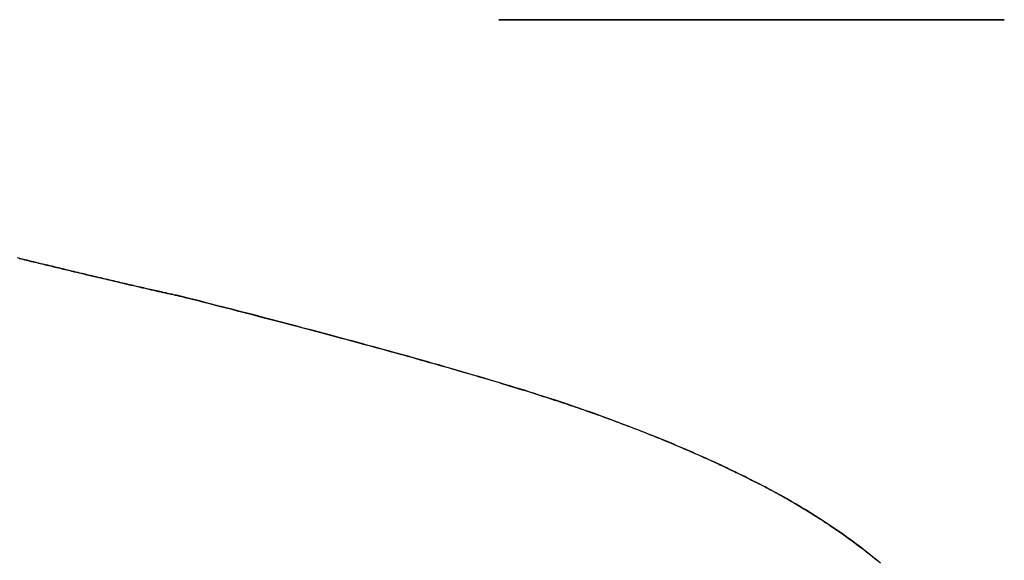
# Model space of a CAD drawing. Extents: x -4.4 to 4.4, y -6.1 to 5.8.
# Tile 152 of 157: x 1.8293 to 1.9257, y 3.0643 to 3.1173. Entities that reach past the tile are written whole.
import ezdxf

# ---------------------------------------------------------------- set-up
doc = ezdxf.new("R2010")
doc.units = 0
doc.layers.get('0').update_dxf_attribs({"linetype": 'CONTINUOUS'})

# ---------------------------------------------------------------- blocks, each defined once
blk = doc.blocks.new('*U1')
for p, q in [((1.925682, 3.117267, 5.305), (1.876212, 3.117267, 5.305)), ((1.876212, 3.117267, 5.305), (1.876212, 3.117267, 5.304)), ((1.876212, 3.117267, 5.304), (1.925682, 3.117267, 5.304)), ((1.925682, 3.117267, 5.305), (1.925682, 3.117267, 5.304)), ((1.845064, 3.09019, 5.305), (1.845064, 3.09019, 5.304)), ((1.845064, 3.09019, 5.305), (1.845064, 3.09019, 5.304)), ((1.903899, 3.070646, 5.305), (1.903899, 3.070646, 5.304)), ((1.903899, 3.070646, 5.305), (1.903899, 3.070646, 5.304))]:
    blk.add_line(p, q)
at = {"extrusion": (0, 1, 0)}
for p, q in [((1.925682, 3.117267, 5.305), (1.876212, 3.117267, 5.305)), ((1.876212, 3.117267, 5.305), (1.876212, 3.117267, 5.304)), ((1.876212, 3.117267, 5.304), (1.925682, 3.117267, 5.304)), ((1.925682, 3.117267, 5.305), (1.925682, 3.117267, 5.304))]:
    blk.add_line(p, q, dxfattribs=at)
for points in [[(1.82927, 3.0939, 5.305), (1.82944, 3.09385, 5.305), (1.82961, 3.09381, 5.305), (1.82979, 3.09377, 5.305), (1.82996, 3.09373, 5.305), (1.83013, 3.09369, 5.305), (1.8303, 3.09364, 5.305), (1.83047, 3.0936, 5.305), (1.83064, 3.09356, 5.305), (1.83081, 3.09352, 5.305), (1.83098, 3.09348, 5.305), (1.83115, 3.09344, 5.305), (1.83132, 3.0934, 5.305), (1.83148, 3.09336, 5.305), (1.83165, 3.09332, 5.305), (1.83181, 3.09328, 5.305), (1.83198, 3.09324, 5.305), (1.83214, 3.0932, 5.305), (1.83231, 3.09316, 5.305), (1.83247, 3.09312, 5.305), (1.83263, 3.09308, 5.305), (1.83279, 3.09304, 5.305), (1.83295, 3.093, 5.305), (1.83311, 3.09296, 5.305), (1.83327, 3.09293, 5.305), (1.83343, 3.09289, 5.305), (1.83359, 3.09285, 5.305), (1.83375, 3.09281, 5.305), (1.83391, 3.09277, 5.305), (1.83406, 3.09274, 5.305), (1.83422, 3.0927, 5.305), (1.83437, 3.09266, 5.305), (1.83453, 3.09262, 5.305), (1.83468, 3.09259, 5.305), (1.83484, 3.09255, 5.305), (1.83499, 3.09251, 5.305), (1.83514, 3.09248, 5.305), (1.83529, 3.09244, 5.305), (1.83544, 3.09241, 5.305), (1.83559, 3.09237, 5.305), (1.83574, 3.09233, 5.305), (1.83589, 3.0923, 5.305), (1.83604, 3.09226, 5.305), (1.83619, 3.09223, 5.305), (1.83634, 3.09219, 5.305), (1.83648, 3.09216, 5.305), (1.83663, 3.09212, 5.305), (1.83677, 3.09209, 5.305), (1.83692, 3.09206, 5.305), (1.83706, 3.09202, 5.305), (1.83721, 3.09199, 5.305), (1.83735, 3.09195, 5.305), (1.83749, 3.09192, 5.305), (1.83763, 3.09189, 5.305), (1.83777, 3.09185, 5.305), (1.83791, 3.09182, 5.305), (1.83805, 3.09179, 5.305), (1.83819, 3.09176, 5.305), (1.83833, 3.09172, 5.305), (1.83847, 3.09169, 5.305), (1.8386, 3.09166, 5.305), (1.83874, 3.09163, 5.305), (1.83888, 3.0916, 5.305), (1.83901, 3.09156, 5.305), (1.83915, 3.09153, 5.305), (1.83928, 3.0915, 5.305), (1.83941, 3.09147, 5.305), (1.83954, 3.09144, 5.305), (1.83968, 3.09141, 5.305), (1.83981, 3.09138, 5.305), (1.83994, 3.09135, 5.305), (1.84007, 3.09132, 5.305), (1.8402, 3.09129, 5.305), (1.84033, 3.09126, 5.305), (1.84045, 3.09123, 5.305), (1.84058, 3.0912, 5.305), (1.84071, 3.09117, 5.305), (1.84084, 3.09114, 5.305), (1.84096, 3.09111, 5.305), (1.84109, 3.09108, 5.305), (1.84121, 3.09106, 5.305), (1.84133, 3.09103, 5.305), (1.84146, 3.091, 5.305), (1.84158, 3.09097, 5.305), (1.8417, 3.09094, 5.305), (1.84182, 3.09092, 5.305), (1.84194, 3.09089, 5.305), (1.84206, 3.09086, 5.305), (1.84218, 3.09083, 5.305), (1.8423, 3.09081, 5.305), (1.84242, 3.09078, 5.305), (1.84254, 3.09075, 5.305), (1.84265, 3.09073, 5.305), (1.84277, 3.0907, 5.305), (1.84289, 3.09067, 5.305), (1.843, 3.09065, 5.305), (1.84311, 3.09062, 5.305), (1.84323, 3.0906, 5.305), (1.84334, 3.09057, 5.305), (1.84345, 3.09055, 5.305), (1.84357, 3.09052, 5.305), (1.84368, 3.0905, 5.305), (1.84379, 3.09047, 5.305), (1.8439, 3.09045, 5.305), (1.84401, 3.09042, 5.305), (1.84411, 3.0904, 5.305), (1.84422, 3.09038, 5.305), (1.84433, 3.09035, 5.305), (1.84444, 3.09033, 5.305), (1.84454, 3.0903, 5.305), (1.84465, 3.09028, 5.305), (1.84475, 3.09026, 5.305), (1.84486, 3.09024, 5.305), (1.84496, 3.09021, 5.305), (1.84506, 3.09019, 5.305)], [(1.82927, 3.0939, 5.305), (1.82944, 3.09385, 5.305), (1.82961, 3.09381, 5.305), (1.82979, 3.09377, 5.305), (1.82996, 3.09373, 5.305), (1.83013, 3.09369, 5.305), (1.8303, 3.09364, 5.305), (1.83047, 3.0936, 5.305), (1.83064, 3.09356, 5.305), (1.83081, 3.09352, 5.305), (1.83098, 3.09348, 5.305), (1.83115, 3.09344, 5.305), (1.83132, 3.0934, 5.305), (1.83148, 3.09336, 5.305), (1.83165, 3.09332, 5.305), (1.83181, 3.09328, 5.305), (1.83198, 3.09324, 5.305), (1.83214, 3.0932, 5.305), (1.83231, 3.09316, 5.305), (1.83247, 3.09312, 5.305), (1.83263, 3.09308, 5.305), (1.83279, 3.09304, 5.305), (1.83295, 3.093, 5.305), (1.83311, 3.09296, 5.305), (1.83327, 3.09293, 5.305), (1.83343, 3.09289, 5.305), (1.83359, 3.09285, 5.305), (1.83375, 3.09281, 5.305), (1.83391, 3.09277, 5.305), (1.83406, 3.09274, 5.305), (1.83422, 3.0927, 5.305), (1.83437, 3.09266, 5.305), (1.83453, 3.09262, 5.305), (1.83468, 3.09259, 5.305), (1.83484, 3.09255, 5.305), (1.83499, 3.09251, 5.305), (1.83514, 3.09248, 5.305), (1.83529, 3.09244, 5.305), (1.83544, 3.09241, 5.305), (1.83559, 3.09237, 5.305), (1.83574, 3.09233, 5.305), (1.83589, 3.0923, 5.305), (1.83604, 3.09226, 5.305), (1.83619, 3.09223, 5.305), (1.83634, 3.09219, 5.305), (1.83648, 3.09216, 5.305), (1.83663, 3.09212, 5.305), (1.83677, 3.09209, 5.305), (1.83692, 3.09206, 5.305), (1.83706, 3.09202, 5.305), (1.83721, 3.09199, 5.305), (1.83735, 3.09195, 5.305), (1.83749, 3.09192, 5.305), (1.83763, 3.09189, 5.305), (1.83777, 3.09185, 5.305), (1.83791, 3.09182, 5.305), (1.83805, 3.09179, 5.305), (1.83819, 3.09176, 5.305), (1.83833, 3.09172, 5.305), (1.83847, 3.09169, 5.305), (1.8386, 3.09166, 5.305), (1.83874, 3.09163, 5.305), (1.83888, 3.0916, 5.305), (1.83901, 3.09156, 5.305), (1.83915, 3.09153, 5.305), (1.83928, 3.0915, 5.305), (1.83941, 3.09147, 5.305), (1.83954, 3.09144, 5.305), (1.83968, 3.09141, 5.305), (1.83981, 3.09138, 5.305), (1.83994, 3.09135, 5.305), (1.84007, 3.09132, 5.305), (1.8402, 3.09129, 5.305), (1.84033, 3.09126, 5.305), (1.84045, 3.09123, 5.305), (1.84058, 3.0912, 5.305), (1.84071, 3.09117, 5.305), (1.84084, 3.09114, 5.305), (1.84096, 3.09111, 5.305), (1.84109, 3.09108, 5.305), (1.84121, 3.09106, 5.305), (1.84133, 3.09103, 5.305), (1.84146, 3.091, 5.305), (1.84158, 3.09097, 5.305), (1.8417, 3.09094, 5.305), (1.84182, 3.09092, 5.305), (1.84194, 3.09089, 5.305), (1.84206, 3.09086, 5.305), (1.84218, 3.09083, 5.305), (1.8423, 3.09081, 5.305), (1.84242, 3.09078, 5.305), (1.84254, 3.09075, 5.305), (1.84265, 3.09073, 5.305), (1.84277, 3.0907, 5.305), (1.84289, 3.09067, 5.305), (1.843, 3.09065, 5.305), (1.84311, 3.09062, 5.305), (1.84323, 3.0906, 5.305), (1.84334, 3.09057, 5.305), (1.84345, 3.09055, 5.305), (1.84357, 3.09052, 5.305), (1.84368, 3.0905, 5.305), (1.84379, 3.09047, 5.305), (1.8439, 3.09045, 5.305), (1.84401, 3.09042, 5.305), (1.84411, 3.0904, 5.305), (1.84422, 3.09038, 5.305), (1.84433, 3.09035, 5.305), (1.84444, 3.09033, 5.305), (1.84454, 3.0903, 5.305), (1.84465, 3.09028, 5.305), (1.84475, 3.09026, 5.305), (1.84486, 3.09024, 5.305), (1.84496, 3.09021, 5.305), (1.84506, 3.09019, 5.305)], [(1.84506, 3.09019, 5.304), (1.84493, 3.09022, 5.304), (1.84479, 3.09025, 5.304), (1.84465, 3.09028, 5.304), (1.84451, 3.09031, 5.304), (1.84436, 3.09034, 5.304), (1.84422, 3.09038, 5.304), (1.84408, 3.09041, 5.304), (1.84393, 3.09044, 5.304), (1.84378, 3.09047, 5.304), (1.84364, 3.09051, 5.304), (1.84349, 3.09054, 5.304), (1.84334, 3.09057, 5.304), (1.84319, 3.09061, 5.304), (1.84303, 3.09064, 5.304), (1.84288, 3.09068, 5.304), (1.84272, 3.09071, 5.304), (1.84257, 3.09075, 5.304), (1.84241, 3.09078, 5.304), (1.84225, 3.09082, 5.304), (1.84209, 3.09085, 5.304), (1.84193, 3.09089, 5.304), (1.84177, 3.09093, 5.304), (1.84161, 3.09096, 5.304), (1.84145, 3.091, 5.304), (1.84128, 3.09104, 5.304), (1.84112, 3.09108, 5.304), (1.84095, 3.09112, 5.304), (1.84078, 3.09115, 5.304), (1.84061, 3.09119, 5.304), (1.84044, 3.09123, 5.304), (1.84027, 3.09127, 5.304), (1.8401, 3.09131, 5.304), (1.83992, 3.09135, 5.304), (1.83975, 3.09139, 5.304), (1.83957, 3.09143, 5.304), (1.8394, 3.09147, 5.304), (1.83922, 3.09152, 5.304), (1.83904, 3.09156, 5.304), (1.83886, 3.0916, 5.304), (1.83868, 3.09164, 5.304), (1.83849, 3.09169, 5.304), (1.83831, 3.09173, 5.304), (1.83812, 3.09177, 5.304), (1.83794, 3.09182, 5.304), (1.83775, 3.09186, 5.304), (1.83756, 3.0919, 5.304), (1.83737, 3.09195, 5.304), (1.83718, 3.09199, 5.304), (1.83699, 3.09204, 5.304), (1.8368, 3.09208, 5.304), (1.8366, 3.09213, 5.304), (1.83641, 3.09218, 5.304), (1.83621, 3.09222, 5.304), (1.83601, 3.09227, 5.304), (1.83581, 3.09232, 5.304), (1.83561, 3.09237, 5.304), (1.83541, 3.09241, 5.304), (1.83521, 3.09246, 5.304), (1.83501, 3.09251, 5.304), (1.8348, 3.09256, 5.304), (1.8346, 3.09261, 5.304), (1.83439, 3.09266, 5.304), (1.83418, 3.09271, 5.304), (1.83398, 3.09276, 5.304), (1.83377, 3.09281, 5.304), (1.83356, 3.09286, 5.304), (1.83334, 3.09291, 5.304), (1.83313, 3.09296, 5.304), (1.83292, 3.09301, 5.304), (1.8327, 3.09306, 5.304), (1.83248, 3.09312, 5.304), (1.83227, 3.09317, 5.304), (1.83205, 3.09322, 5.304), (1.83183, 3.09327, 5.304), (1.83161, 3.09333, 5.304), (1.83138, 3.09338, 5.304), (1.83116, 3.09344, 5.304), (1.83093, 3.09349, 5.304), (1.83071, 3.09355, 5.304), (1.83048, 3.0936, 5.304), (1.83025, 3.09366, 5.304), (1.83003, 3.09371, 5.304), (1.8298, 3.09377, 5.304), (1.82956, 3.09382, 5.304), (1.82933, 3.09388, 5.304), (1.8291, 3.09394, 5.304)], [(1.84506, 3.09019, 5.304), (1.84493, 3.09022, 5.304), (1.84479, 3.09025, 5.304), (1.84465, 3.09028, 5.304), (1.84451, 3.09031, 5.304), (1.84436, 3.09034, 5.304), (1.84422, 3.09038, 5.304), (1.84408, 3.09041, 5.304), (1.84393, 3.09044, 5.304), (1.84378, 3.09047, 5.304), (1.84364, 3.09051, 5.304), (1.84349, 3.09054, 5.304), (1.84334, 3.09057, 5.304), (1.84319, 3.09061, 5.304), (1.84303, 3.09064, 5.304), (1.84288, 3.09068, 5.304), (1.84272, 3.09071, 5.304), (1.84257, 3.09075, 5.304), (1.84241, 3.09078, 5.304), (1.84225, 3.09082, 5.304), (1.84209, 3.09085, 5.304), (1.84193, 3.09089, 5.304), (1.84177, 3.09093, 5.304), (1.84161, 3.09096, 5.304), (1.84145, 3.091, 5.304), (1.84128, 3.09104, 5.304), (1.84112, 3.09108, 5.304), (1.84095, 3.09112, 5.304), (1.84078, 3.09115, 5.304), (1.84061, 3.09119, 5.304), (1.84044, 3.09123, 5.304), (1.84027, 3.09127, 5.304), (1.8401, 3.09131, 5.304), (1.83992, 3.09135, 5.304), (1.83975, 3.09139, 5.304), (1.83957, 3.09143, 5.304), (1.8394, 3.09147, 5.304), (1.83922, 3.09152, 5.304), (1.83904, 3.09156, 5.304), (1.83886, 3.0916, 5.304), (1.83868, 3.09164, 5.304), (1.83849, 3.09169, 5.304), (1.83831, 3.09173, 5.304), (1.83812, 3.09177, 5.304), (1.83794, 3.09182, 5.304), (1.83775, 3.09186, 5.304), (1.83756, 3.0919, 5.304), (1.83737, 3.09195, 5.304), (1.83718, 3.09199, 5.304), (1.83699, 3.09204, 5.304), (1.8368, 3.09208, 5.304), (1.8366, 3.09213, 5.304), (1.83641, 3.09218, 5.304), (1.83621, 3.09222, 5.304), (1.83601, 3.09227, 5.304), (1.83581, 3.09232, 5.304), (1.83561, 3.09237, 5.304), (1.83541, 3.09241, 5.304), (1.83521, 3.09246, 5.304), (1.83501, 3.09251, 5.304), (1.8348, 3.09256, 5.304), (1.8346, 3.09261, 5.304), (1.83439, 3.09266, 5.304), (1.83418, 3.09271, 5.304), (1.83398, 3.09276, 5.304), (1.83377, 3.09281, 5.304), (1.83356, 3.09286, 5.304), (1.83334, 3.09291, 5.304), (1.83313, 3.09296, 5.304), (1.83292, 3.09301, 5.304), (1.8327, 3.09306, 5.304), (1.83248, 3.09312, 5.304), (1.83227, 3.09317, 5.304), (1.83205, 3.09322, 5.304), (1.83183, 3.09327, 5.304), (1.83161, 3.09333, 5.304), (1.83138, 3.09338, 5.304), (1.83116, 3.09344, 5.304), (1.83093, 3.09349, 5.304), (1.83071, 3.09355, 5.304), (1.83048, 3.0936, 5.304), (1.83025, 3.09366, 5.304), (1.83003, 3.09371, 5.304), (1.8298, 3.09377, 5.304), (1.82956, 3.09382, 5.304), (1.82933, 3.09388, 5.304), (1.8291, 3.09394, 5.304)], [(1.84506, 3.09019, 5.305), (1.84563, 3.09005, 5.305), (1.8462, 3.0899, 5.305), (1.84676, 3.08976, 5.305), (1.84732, 3.08962, 5.305), (1.84788, 3.08947, 5.305), (1.84843, 3.08933, 5.305), (1.84898, 3.08919, 5.305), (1.84952, 3.08905, 5.305), (1.85007, 3.08891, 5.305), (1.8506, 3.08877, 5.305), (1.85114, 3.08863, 5.305), (1.85167, 3.0885, 5.305), (1.8522, 3.08836, 5.305), (1.85272, 3.08822, 5.305), (1.85324, 3.08809, 5.305), (1.85376, 3.08795, 5.305), (1.85428, 3.08782, 5.305), (1.85479, 3.08769, 5.305), (1.85529, 3.08755, 5.305), (1.8558, 3.08742, 5.305), (1.8563, 3.08729, 5.305), (1.8568, 3.08716, 5.305), (1.85729, 3.08703, 5.305), (1.85778, 3.0869, 5.305), (1.85827, 3.08677, 5.305), (1.85875, 3.08664, 5.305), (1.85923, 3.08651, 5.305), (1.8597, 3.08639, 5.305), (1.86018, 3.08626, 5.305), (1.86065, 3.08613, 5.305), (1.86111, 3.08601, 5.305), (1.86157, 3.08588, 5.305), (1.86203, 3.08576, 5.305), (1.86249, 3.08564, 5.305), (1.86294, 3.08551, 5.305), (1.86339, 3.08539, 5.305), (1.86383, 3.08527, 5.305), (1.86428, 3.08515, 5.305), (1.86471, 3.08503, 5.305), (1.86515, 3.08491, 5.305), (1.86558, 3.08479, 5.305), (1.86601, 3.08467, 5.305), (1.86643, 3.08456, 5.305), (1.86685, 3.08444, 5.305), (1.86727, 3.08432, 5.305), (1.86768, 3.08421, 5.305), (1.86809, 3.08409, 5.305), (1.8685, 3.08398, 5.305), (1.8689, 3.08386, 5.305), (1.8693, 3.08375, 5.305), (1.8697, 3.08364, 5.305), (1.87009, 3.08353, 5.305), (1.87048, 3.08342, 5.305), (1.87087, 3.08331, 5.305), (1.87125, 3.0832, 5.305), (1.87163, 3.08309, 5.305), (1.87201, 3.08298, 5.305), (1.87238, 3.08287, 5.305), (1.87275, 3.08276, 5.305), (1.87311, 3.08266, 5.305), (1.87348, 3.08255, 5.305), (1.87383, 3.08245, 5.305), (1.87419, 3.08234, 5.305), (1.87454, 3.08224, 5.305), (1.87489, 3.08214, 5.305), (1.87523, 3.08203, 5.305), (1.87558, 3.08193, 5.305), (1.87591, 3.08183, 5.305), (1.87625, 3.08173, 5.305), (1.87658, 3.08163, 5.305), (1.87691, 3.08153, 5.305), (1.87723, 3.08143, 5.305), (1.87755, 3.08133, 5.305), (1.87787, 3.08124, 5.305), (1.87818, 3.08114, 5.305), (1.87849, 3.08104, 5.305), (1.8788, 3.08095, 5.305), (1.8791, 3.08085, 5.305), (1.8794, 3.08076, 5.305), (1.8797, 3.08066, 5.305), (1.87999, 3.08057, 5.305), (1.88028, 3.08048, 5.305), (1.88056, 3.08039, 5.305), (1.88085, 3.0803, 5.305), (1.88113, 3.08021, 5.305), (1.8814, 3.08012, 5.305), (1.88167, 3.08003, 5.305), (1.88194, 3.07994, 5.305), (1.88221, 3.07985, 5.305), (1.88247, 3.07977, 5.305), (1.88273, 3.07968, 5.305), (1.88298, 3.07959, 5.305), (1.88323, 3.07951, 5.305), (1.88348, 3.07942, 5.305), (1.88373, 3.07934, 5.305), (1.88397, 3.07926, 5.305), (1.88421, 3.07917, 5.305), (1.88445, 3.07909, 5.305), (1.88469, 3.07901, 5.305), (1.88492, 3.07892, 5.305), (1.88516, 3.07884, 5.305), (1.8854, 3.07875, 5.305), (1.88563, 3.07867, 5.305), (1.88587, 3.07859, 5.305), (1.88611, 3.0785, 5.305), (1.88634, 3.07842, 5.305), (1.88657, 3.07833, 5.305), (1.88681, 3.07825, 5.305), (1.88704, 3.07816, 5.305), (1.88727, 3.07808, 5.305), (1.8875, 3.07799, 5.305), (1.88773, 3.07791, 5.305), (1.88796, 3.07782, 5.305), (1.88819, 3.07773, 5.305), (1.88842, 3.07765, 5.305), (1.88865, 3.07756, 5.305), (1.88888, 3.07747, 5.305), (1.8891, 3.07739, 5.305), (1.88933, 3.0773, 5.305), (1.88955, 3.07721, 5.305), (1.88978, 3.07713, 5.305), (1.89, 3.07704, 5.305), (1.89023, 3.07695, 5.305), (1.89045, 3.07687, 5.305), (1.89067, 3.07678, 5.305), (1.89089, 3.07669, 5.305), (1.89111, 3.0766, 5.305), (1.89133, 3.07651, 5.305), (1.89155, 3.07643, 5.305), (1.89177, 3.07634, 5.305), (1.89199, 3.07625, 5.305), (1.89221, 3.07616, 5.305), (1.89242, 3.07607, 5.305), (1.89264, 3.07598, 5.305), (1.89286, 3.07589, 5.305), (1.89307, 3.0758, 5.305), (1.89329, 3.07571, 5.305), (1.8935, 3.07562, 5.305), (1.89371, 3.07553, 5.305), (1.89392, 3.07544, 5.305), (1.89414, 3.07535, 5.305), (1.89435, 3.07526, 5.305), (1.89456, 3.07517, 5.305), (1.89477, 3.07508, 5.305), (1.89498, 3.07499, 5.305), (1.89519, 3.0749, 5.305), (1.89539, 3.07481, 5.305), (1.8956, 3.07472, 5.305), (1.89581, 3.07463, 5.305), (1.89601, 3.07454, 5.305), (1.89622, 3.07444, 5.305), (1.89642, 3.07435, 5.305), (1.89663, 3.07426, 5.305), (1.89683, 3.07417, 5.305), (1.89703, 3.07408, 5.305), (1.89724, 3.07398, 5.305), (1.89744, 3.07389, 5.305), (1.89764, 3.0738, 5.305), (1.89784, 3.0737, 5.305), (1.89804, 3.07361, 5.305), (1.89824, 3.07352, 5.305), (1.89843, 3.07342, 5.305), (1.89863, 3.07333, 5.305), (1.89883, 3.07324, 5.305), (1.89902, 3.07314, 5.305), (1.89922, 3.07305, 5.305), (1.89942, 3.07295, 5.305), (1.89961, 3.07286, 5.305), (1.8998, 3.07277, 5.305), (1.9, 3.07267, 5.305), (1.90019, 3.07258, 5.305), (1.90038, 3.07248, 5.305), (1.90057, 3.07239, 5.305), (1.90076, 3.07229, 5.305), (1.90095, 3.0722, 5.305), (1.90114, 3.0721, 5.305), (1.90133, 3.072, 5.305), (1.90152, 3.07191, 5.305), (1.9017, 3.07181, 5.305), (1.90189, 3.07172, 5.305), (1.90208, 3.07162, 5.305), (1.90226, 3.07152, 5.305), (1.90245, 3.07143, 5.305), (1.90263, 3.07133, 5.305), (1.90281, 3.07123, 5.305), (1.903, 3.07113, 5.305), (1.90318, 3.07104, 5.305), (1.90336, 3.07094, 5.305), (1.90354, 3.07084, 5.305), (1.90372, 3.07074, 5.305), (1.9039, 3.07065, 5.305)], [(1.84506, 3.09019, 5.305), (1.84563, 3.09005, 5.305), (1.8462, 3.0899, 5.305), (1.84676, 3.08976, 5.305), (1.84732, 3.08962, 5.305), (1.84788, 3.08947, 5.305), (1.84843, 3.08933, 5.305), (1.84898, 3.08919, 5.305), (1.84952, 3.08905, 5.305), (1.85007, 3.08891, 5.305), (1.8506, 3.08877, 5.305), (1.85114, 3.08863, 5.305), (1.85167, 3.0885, 5.305), (1.8522, 3.08836, 5.305), (1.85272, 3.08822, 5.305), (1.85324, 3.08809, 5.305), (1.85376, 3.08795, 5.305), (1.85428, 3.08782, 5.305), (1.85479, 3.08769, 5.305), (1.85529, 3.08755, 5.305), (1.8558, 3.08742, 5.305), (1.8563, 3.08729, 5.305), (1.8568, 3.08716, 5.305), (1.85729, 3.08703, 5.305), (1.85778, 3.0869, 5.305), (1.85827, 3.08677, 5.305), (1.85875, 3.08664, 5.305), (1.85923, 3.08651, 5.305), (1.8597, 3.08639, 5.305), (1.86018, 3.08626, 5.305), (1.86065, 3.08613, 5.305), (1.86111, 3.08601, 5.305), (1.86157, 3.08588, 5.305), (1.86203, 3.08576, 5.305), (1.86249, 3.08564, 5.305), (1.86294, 3.08551, 5.305), (1.86339, 3.08539, 5.305), (1.86383, 3.08527, 5.305), (1.86428, 3.08515, 5.305), (1.86471, 3.08503, 5.305), (1.86515, 3.08491, 5.305), (1.86558, 3.08479, 5.305), (1.86601, 3.08467, 5.305), (1.86643, 3.08456, 5.305), (1.86685, 3.08444, 5.305), (1.86727, 3.08432, 5.305), (1.86768, 3.08421, 5.305), (1.86809, 3.08409, 5.305), (1.8685, 3.08398, 5.305), (1.8689, 3.08386, 5.305), (1.8693, 3.08375, 5.305), (1.8697, 3.08364, 5.305), (1.87009, 3.08353, 5.305), (1.87048, 3.08342, 5.305), (1.87087, 3.08331, 5.305), (1.87125, 3.0832, 5.305), (1.87163, 3.08309, 5.305), (1.87201, 3.08298, 5.305), (1.87238, 3.08287, 5.305), (1.87275, 3.08276, 5.305), (1.87311, 3.08266, 5.305), (1.87348, 3.08255, 5.305), (1.87383, 3.08245, 5.305), (1.87419, 3.08234, 5.305), (1.87454, 3.08224, 5.305), (1.87489, 3.08214, 5.305), (1.87523, 3.08203, 5.305), (1.87558, 3.08193, 5.305), (1.87591, 3.08183, 5.305), (1.87625, 3.08173, 5.305), (1.87658, 3.08163, 5.305), (1.87691, 3.08153, 5.305), (1.87723, 3.08143, 5.305), (1.87755, 3.08133, 5.305), (1.87787, 3.08124, 5.305), (1.87818, 3.08114, 5.305), (1.87849, 3.08104, 5.305), (1.8788, 3.08095, 5.305), (1.8791, 3.08085, 5.305), (1.8794, 3.08076, 5.305), (1.8797, 3.08066, 5.305), (1.87999, 3.08057, 5.305), (1.88028, 3.08048, 5.305), (1.88056, 3.08039, 5.305), (1.88085, 3.0803, 5.305), (1.88113, 3.08021, 5.305), (1.8814, 3.08012, 5.305), (1.88167, 3.08003, 5.305), (1.88194, 3.07994, 5.305), (1.88221, 3.07985, 5.305), (1.88247, 3.07977, 5.305), (1.88273, 3.07968, 5.305), (1.88298, 3.07959, 5.305), (1.88323, 3.07951, 5.305), (1.88348, 3.07942, 5.305), (1.88373, 3.07934, 5.305), (1.88397, 3.07926, 5.305), (1.88421, 3.07917, 5.305), (1.88445, 3.07909, 5.305), (1.88469, 3.07901, 5.305), (1.88492, 3.07892, 5.305), (1.88516, 3.07884, 5.305), (1.8854, 3.07875, 5.305), (1.88563, 3.07867, 5.305), (1.88587, 3.07859, 5.305), (1.88611, 3.0785, 5.305), (1.88634, 3.07842, 5.305), (1.88657, 3.07833, 5.305), (1.88681, 3.07825, 5.305), (1.88704, 3.07816, 5.305), (1.88727, 3.07808, 5.305), (1.8875, 3.07799, 5.305), (1.88773, 3.07791, 5.305), (1.88796, 3.07782, 5.305), (1.88819, 3.07773, 5.305), (1.88842, 3.07765, 5.305), (1.88865, 3.07756, 5.305), (1.88888, 3.07747, 5.305), (1.8891, 3.07739, 5.305), (1.88933, 3.0773, 5.305), (1.88955, 3.07721, 5.305), (1.88978, 3.07713, 5.305), (1.89, 3.07704, 5.305), (1.89023, 3.07695, 5.305), (1.89045, 3.07687, 5.305), (1.89067, 3.07678, 5.305), (1.89089, 3.07669, 5.305), (1.89111, 3.0766, 5.305), (1.89133, 3.07651, 5.305), (1.89155, 3.07643, 5.305), (1.89177, 3.07634, 5.305), (1.89199, 3.07625, 5.305), (1.89221, 3.07616, 5.305), (1.89242, 3.07607, 5.305), (1.89264, 3.07598, 5.305), (1.89286, 3.07589, 5.305), (1.89307, 3.0758, 5.305), (1.89329, 3.07571, 5.305), (1.8935, 3.07562, 5.305), (1.89371, 3.07553, 5.305), (1.89392, 3.07544, 5.305), (1.89414, 3.07535, 5.305), (1.89435, 3.07526, 5.305), (1.89456, 3.07517, 5.305), (1.89477, 3.07508, 5.305), (1.89498, 3.07499, 5.305), (1.89519, 3.0749, 5.305), (1.89539, 3.07481, 5.305), (1.8956, 3.07472, 5.305), (1.89581, 3.07463, 5.305), (1.89601, 3.07454, 5.305), (1.89622, 3.07444, 5.305), (1.89642, 3.07435, 5.305), (1.89663, 3.07426, 5.305), (1.89683, 3.07417, 5.305), (1.89703, 3.07408, 5.305), (1.89724, 3.07398, 5.305), (1.89744, 3.07389, 5.305), (1.89764, 3.0738, 5.305), (1.89784, 3.0737, 5.305), (1.89804, 3.07361, 5.305), (1.89824, 3.07352, 5.305), (1.89843, 3.07342, 5.305), (1.89863, 3.07333, 5.305), (1.89883, 3.07324, 5.305), (1.89902, 3.07314, 5.305), (1.89922, 3.07305, 5.305), (1.89942, 3.07295, 5.305), (1.89961, 3.07286, 5.305), (1.8998, 3.07277, 5.305), (1.9, 3.07267, 5.305), (1.90019, 3.07258, 5.305), (1.90038, 3.07248, 5.305), (1.90057, 3.07239, 5.305), (1.90076, 3.07229, 5.305), (1.90095, 3.0722, 5.305), (1.90114, 3.0721, 5.305), (1.90133, 3.072, 5.305), (1.90152, 3.07191, 5.305), (1.9017, 3.07181, 5.305), (1.90189, 3.07172, 5.305), (1.90208, 3.07162, 5.305), (1.90226, 3.07152, 5.305), (1.90245, 3.07143, 5.305), (1.90263, 3.07133, 5.305), (1.90281, 3.07123, 5.305), (1.903, 3.07113, 5.305), (1.90318, 3.07104, 5.305), (1.90336, 3.07094, 5.305), (1.90354, 3.07084, 5.305), (1.90372, 3.07074, 5.305), (1.9039, 3.07065, 5.305)], [(1.9039, 3.07065, 5.304), (1.90363, 3.07079, 5.304), (1.90336, 3.07094, 5.304), (1.90308, 3.07109, 5.304), (1.90281, 3.07123, 5.304), (1.90253, 3.07138, 5.304), (1.90226, 3.07152, 5.304), (1.90198, 3.07167, 5.304), (1.9017, 3.07181, 5.304), (1.90142, 3.07196, 5.304), (1.90113, 3.0721, 5.304), (1.90085, 3.07225, 5.304), (1.90056, 3.07239, 5.304), (1.90027, 3.07253, 5.304), (1.89999, 3.07268, 5.304), (1.89969, 3.07282, 5.304), (1.8994, 3.07296, 5.304), (1.89911, 3.0731, 5.304), (1.89881, 3.07324, 5.304), (1.89852, 3.07338, 5.304), (1.89822, 3.07353, 5.304), (1.89792, 3.07367, 5.304), (1.89762, 3.07381, 5.304), (1.89732, 3.07394, 5.304), (1.89701, 3.07408, 5.304), (1.89671, 3.07422, 5.304), (1.8964, 3.07436, 5.304), (1.89609, 3.0745, 5.304), (1.89578, 3.07464, 5.304), (1.89547, 3.07477, 5.304), (1.89516, 3.07491, 5.304), (1.89485, 3.07505, 5.304), (1.89453, 3.07518, 5.304), (1.89421, 3.07532, 5.304), (1.8939, 3.07546, 5.304), (1.89358, 3.07559, 5.304), (1.89326, 3.07573, 5.304), (1.89293, 3.07586, 5.304), (1.89261, 3.076, 5.304), (1.89228, 3.07613, 5.304), (1.89196, 3.07626, 5.304), (1.89163, 3.0764, 5.304), (1.8913, 3.07653, 5.304), (1.89097, 3.07666, 5.304), (1.89063, 3.07679, 5.304), (1.8903, 3.07692, 5.304), (1.88996, 3.07706, 5.304), (1.88962, 3.07719, 5.304), (1.88929, 3.07732, 5.304), (1.88895, 3.07745, 5.304), (1.8886, 3.07758, 5.304), (1.88826, 3.07771, 5.304), (1.88792, 3.07784, 5.304), (1.88757, 3.07797, 5.304), (1.88722, 3.07809, 5.304), (1.88687, 3.07822, 5.304), (1.88652, 3.07835, 5.304), (1.88617, 3.07848, 5.304), (1.88582, 3.07861, 5.304), (1.88546, 3.07873, 5.304), (1.88511, 3.07886, 5.304), (1.88475, 3.07898, 5.304), (1.88439, 3.07911, 5.304), (1.88403, 3.07924, 5.304), (1.88366, 3.07936, 5.304), (1.88329, 3.07949, 5.304), (1.88292, 3.07962, 5.304), (1.88253, 3.07975, 5.304), (1.88214, 3.07988, 5.304), (1.88174, 3.08001, 5.304), (1.88133, 3.08014, 5.304), (1.88091, 3.08028, 5.304), (1.88048, 3.08041, 5.304), (1.88005, 3.08055, 5.304), (1.87961, 3.08069, 5.304), (1.87916, 3.08083, 5.304), (1.87871, 3.08098, 5.304), (1.87824, 3.08112, 5.304), (1.87777, 3.08127, 5.304), (1.87729, 3.08141, 5.304), (1.8768, 3.08156, 5.304), (1.87631, 3.08171, 5.304), (1.8758, 3.08186, 5.304), (1.87529, 3.08202, 5.304), (1.87477, 3.08217, 5.304), (1.87425, 3.08233, 5.304), (1.87371, 3.08248, 5.304), (1.87317, 3.08264, 5.304), (1.87262, 3.0828, 5.304), (1.87206, 3.08296, 5.304), (1.8715, 3.08313, 5.304), (1.87092, 3.08329, 5.304), (1.87034, 3.08346, 5.304), (1.86975, 3.08362, 5.304), (1.86916, 3.08379, 5.304), (1.86855, 3.08396, 5.304), (1.86794, 3.08414, 5.304), (1.86732, 3.08431, 5.304), (1.86669, 3.08448, 5.304), (1.86605, 3.08466, 5.304), (1.86541, 3.08484, 5.304), (1.86476, 3.08502, 5.304), (1.8641, 3.0852, 5.304), (1.86343, 3.08538, 5.304), (1.86276, 3.08556, 5.304), (1.86207, 3.08575, 5.304), (1.86138, 3.08593, 5.304), (1.86068, 3.08612, 5.304), (1.85998, 3.08631, 5.304), (1.85926, 3.0865, 5.304), (1.85854, 3.0867, 5.304), (1.85781, 3.08689, 5.304), (1.85707, 3.08708, 5.304), (1.85633, 3.08728, 5.304), (1.85557, 3.08748, 5.304), (1.85481, 3.08768, 5.304), (1.85404, 3.08788, 5.304), (1.85326, 3.08808, 5.304), (1.85248, 3.08829, 5.304), (1.85169, 3.08849, 5.304), (1.85089, 3.0887, 5.304), (1.85008, 3.08891, 5.304), (1.84926, 3.08912, 5.304), (1.84844, 3.08933, 5.304), (1.84761, 3.08954, 5.304), (1.84677, 3.08976, 5.304), (1.84592, 3.08997, 5.304), (1.84506, 3.09019, 5.304)], [(1.9039, 3.07065, 5.304), (1.90363, 3.07079, 5.304), (1.90336, 3.07094, 5.304), (1.90308, 3.07109, 5.304), (1.90281, 3.07123, 5.304), (1.90253, 3.07138, 5.304), (1.90226, 3.07152, 5.304), (1.90198, 3.07167, 5.304), (1.9017, 3.07181, 5.304), (1.90142, 3.07196, 5.304), (1.90113, 3.0721, 5.304), (1.90085, 3.07225, 5.304), (1.90056, 3.07239, 5.304), (1.90027, 3.07253, 5.304), (1.89999, 3.07268, 5.304), (1.89969, 3.07282, 5.304), (1.8994, 3.07296, 5.304), (1.89911, 3.0731, 5.304), (1.89881, 3.07324, 5.304), (1.89852, 3.07338, 5.304), (1.89822, 3.07353, 5.304), (1.89792, 3.07367, 5.304), (1.89762, 3.07381, 5.304), (1.89732, 3.07394, 5.304), (1.89701, 3.07408, 5.304), (1.89671, 3.07422, 5.304), (1.8964, 3.07436, 5.304), (1.89609, 3.0745, 5.304), (1.89578, 3.07464, 5.304), (1.89547, 3.07477, 5.304), (1.89516, 3.07491, 5.304), (1.89485, 3.07505, 5.304), (1.89453, 3.07518, 5.304), (1.89421, 3.07532, 5.304), (1.8939, 3.07546, 5.304), (1.89358, 3.07559, 5.304), (1.89326, 3.07573, 5.304), (1.89293, 3.07586, 5.304), (1.89261, 3.076, 5.304), (1.89228, 3.07613, 5.304), (1.89196, 3.07626, 5.304), (1.89163, 3.0764, 5.304), (1.8913, 3.07653, 5.304), (1.89097, 3.07666, 5.304), (1.89063, 3.07679, 5.304), (1.8903, 3.07692, 5.304), (1.88996, 3.07706, 5.304), (1.88962, 3.07719, 5.304), (1.88929, 3.07732, 5.304), (1.88895, 3.07745, 5.304), (1.8886, 3.07758, 5.304), (1.88826, 3.07771, 5.304), (1.88792, 3.07784, 5.304), (1.88757, 3.07797, 5.304), (1.88722, 3.07809, 5.304), (1.88687, 3.07822, 5.304), (1.88652, 3.07835, 5.304), (1.88617, 3.07848, 5.304), (1.88582, 3.07861, 5.304), (1.88546, 3.07873, 5.304), (1.88511, 3.07886, 5.304), (1.88475, 3.07898, 5.304), (1.88439, 3.07911, 5.304), (1.88403, 3.07924, 5.304), (1.88366, 3.07936, 5.304), (1.88329, 3.07949, 5.304), (1.88292, 3.07962, 5.304), (1.88253, 3.07975, 5.304), (1.88214, 3.07988, 5.304), (1.88174, 3.08001, 5.304), (1.88133, 3.08014, 5.304), (1.88091, 3.08028, 5.304), (1.88048, 3.08041, 5.304), (1.88005, 3.08055, 5.304), (1.87961, 3.08069, 5.304), (1.87916, 3.08083, 5.304), (1.87871, 3.08098, 5.304), (1.87824, 3.08112, 5.304), (1.87777, 3.08127, 5.304), (1.87729, 3.08141, 5.304), (1.8768, 3.08156, 5.304), (1.87631, 3.08171, 5.304), (1.8758, 3.08186, 5.304), (1.87529, 3.08202, 5.304), (1.87477, 3.08217, 5.304), (1.87425, 3.08233, 5.304), (1.87371, 3.08248, 5.304), (1.87317, 3.08264, 5.304), (1.87262, 3.0828, 5.304), (1.87206, 3.08296, 5.304), (1.8715, 3.08313, 5.304), (1.87092, 3.08329, 5.304), (1.87034, 3.08346, 5.304), (1.86975, 3.08362, 5.304), (1.86916, 3.08379, 5.304), (1.86855, 3.08396, 5.304), (1.86794, 3.08414, 5.304), (1.86732, 3.08431, 5.304), (1.86669, 3.08448, 5.304), (1.86605, 3.08466, 5.304), (1.86541, 3.08484, 5.304), (1.86476, 3.08502, 5.304), (1.8641, 3.0852, 5.304), (1.86343, 3.08538, 5.304), (1.86276, 3.08556, 5.304), (1.86207, 3.08575, 5.304), (1.86138, 3.08593, 5.304), (1.86068, 3.08612, 5.304), (1.85998, 3.08631, 5.304), (1.85926, 3.0865, 5.304), (1.85854, 3.0867, 5.304), (1.85781, 3.08689, 5.304), (1.85707, 3.08708, 5.304), (1.85633, 3.08728, 5.304), (1.85557, 3.08748, 5.304), (1.85481, 3.08768, 5.304), (1.85404, 3.08788, 5.304), (1.85326, 3.08808, 5.304), (1.85248, 3.08829, 5.304), (1.85169, 3.08849, 5.304), (1.85089, 3.0887, 5.304), (1.85008, 3.08891, 5.304), (1.84926, 3.08912, 5.304), (1.84844, 3.08933, 5.304), (1.84761, 3.08954, 5.304), (1.84677, 3.08976, 5.304), (1.84592, 3.08997, 5.304), (1.84506, 3.09019, 5.304)], [(1.9039, 3.07065, 5.305), (1.90422, 3.07047, 5.305), (1.90454, 3.07029, 5.305), (1.90485, 3.0701, 5.305), (1.90516, 3.06992, 5.305), (1.90548, 3.06974, 5.305), (1.90579, 3.06955, 5.305), (1.9061, 3.06936, 5.305), (1.9064, 3.06918, 5.305), (1.90671, 3.06899, 5.305), (1.90701, 3.0688, 5.305), (1.90732, 3.0686, 5.305), (1.90762, 3.06841, 5.305), (1.90791, 3.06822, 5.305), (1.90821, 3.06802, 5.305), (1.90851, 3.06783, 5.305), (1.9088, 3.06763, 5.305), (1.90909, 3.06743, 5.305), (1.90938, 3.06723, 5.305), (1.90967, 3.06703, 5.305), (1.90996, 3.06683, 5.305), (1.91024, 3.06662, 5.305), (1.91053, 3.06642, 5.305), (1.91081, 3.06621, 5.305), (1.91109, 3.06601, 5.305), (1.91137, 3.0658, 5.305), (1.91165, 3.06559, 5.305), (1.91192, 3.06538, 5.305), (1.9122, 3.06517, 5.305), (1.91247, 3.06496, 5.305), (1.91274, 3.06474, 5.305), (1.91301, 3.06453, 5.305), (1.91327, 3.06431, 5.305)], [(1.9039, 3.07065, 5.305), (1.90422, 3.07047, 5.305), (1.90454, 3.07029, 5.305), (1.90485, 3.0701, 5.305), (1.90516, 3.06992, 5.305), (1.90548, 3.06974, 5.305), (1.90579, 3.06955, 5.305), (1.9061, 3.06936, 5.305), (1.9064, 3.06918, 5.305), (1.90671, 3.06899, 5.305), (1.90701, 3.0688, 5.305), (1.90732, 3.0686, 5.305), (1.90762, 3.06841, 5.305), (1.90791, 3.06822, 5.305), (1.90821, 3.06802, 5.305), (1.90851, 3.06783, 5.305), (1.9088, 3.06763, 5.305), (1.90909, 3.06743, 5.305), (1.90938, 3.06723, 5.305), (1.90967, 3.06703, 5.305), (1.90996, 3.06683, 5.305), (1.91024, 3.06662, 5.305), (1.91053, 3.06642, 5.305), (1.91081, 3.06621, 5.305), (1.91109, 3.06601, 5.305), (1.91137, 3.0658, 5.305), (1.91165, 3.06559, 5.305), (1.91192, 3.06538, 5.305), (1.9122, 3.06517, 5.305), (1.91247, 3.06496, 5.305), (1.91274, 3.06474, 5.305), (1.91301, 3.06453, 5.305), (1.91327, 3.06431, 5.305)], [(1.91356, 3.06407, 5.304), (1.91316, 3.0644, 5.304), (1.91276, 3.06472, 5.304), (1.91235, 3.06505, 5.304), (1.91194, 3.06537, 5.304), (1.91153, 3.06568, 5.304), (1.91111, 3.06599, 5.304), (1.91069, 3.06631, 5.304), (1.91026, 3.06661, 5.304), (1.90983, 3.06692, 5.304), (1.9094, 3.06722, 5.304), (1.90896, 3.06752, 5.304), (1.90852, 3.06782, 5.304), (1.90807, 3.06811, 5.304), (1.90763, 3.06841, 5.304), (1.90717, 3.0687, 5.304), (1.90672, 3.06898, 5.304), (1.90626, 3.06927, 5.304), (1.90579, 3.06955, 5.304), (1.90532, 3.06983, 5.304), (1.90485, 3.0701, 5.304), (1.90438, 3.07038, 5.304), (1.9039, 3.07065, 5.304)], [(1.91356, 3.06407, 5.304), (1.91316, 3.0644, 5.304), (1.91276, 3.06472, 5.304), (1.91235, 3.06505, 5.304), (1.91194, 3.06537, 5.304), (1.91153, 3.06568, 5.304), (1.91111, 3.06599, 5.304), (1.91069, 3.06631, 5.304), (1.91026, 3.06661, 5.304), (1.90983, 3.06692, 5.304), (1.9094, 3.06722, 5.304), (1.90896, 3.06752, 5.304), (1.90852, 3.06782, 5.304), (1.90807, 3.06811, 5.304), (1.90763, 3.06841, 5.304), (1.90717, 3.0687, 5.304), (1.90672, 3.06898, 5.304), (1.90626, 3.06927, 5.304), (1.90579, 3.06955, 5.304), (1.90532, 3.06983, 5.304), (1.90485, 3.0701, 5.304), (1.90438, 3.07038, 5.304), (1.9039, 3.07065, 5.304)]]:
    blk.add_polyline3d(points)

msp = doc.modelspace()

# ---------------------------------------------------------------- block references
msp.add_blockref('*U1', (0, 0))

doc.saveas('drawing.dxf')
